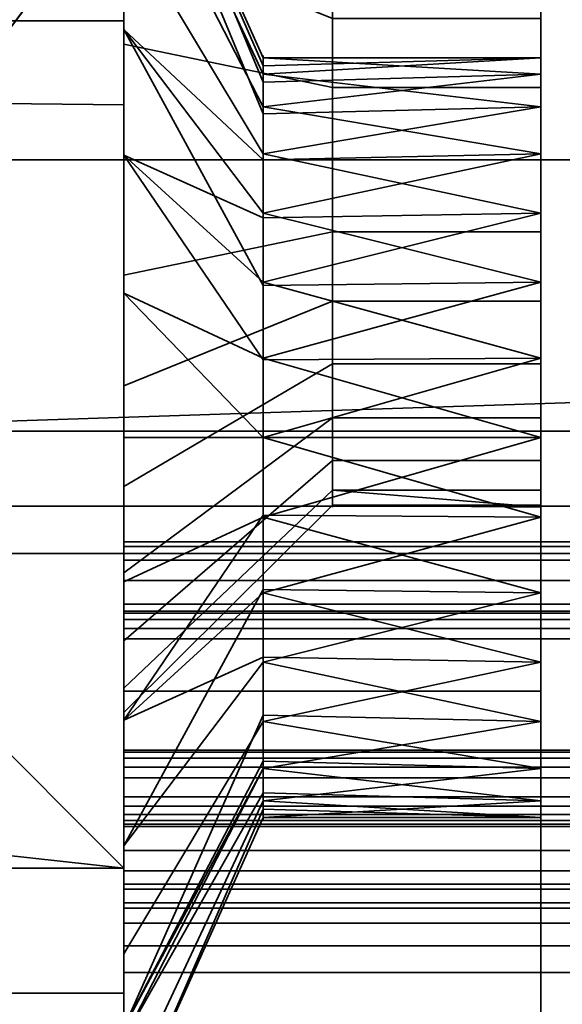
# Model space of a CAD drawing. Header units: millimetres. Extents: x -493 to 6693, y -115 to 135.
# Tile 82 of 256: x -309.75 to -305.85, y -21.08 to -13.99. Entities that reach past the tile are written whole.
import ezdxf

# ---------------------------------------------------------------- set-up
doc = ezdxf.new("R2010")
doc.units = ezdxf.units.MM
doc.layers.add('151', color=7, linetype='Continuous', true_color=0xffffff)

# ---------------------------------------------------------------- blocks, each defined once
blk = doc.blocks.new('UG_SURFACE_001')
at = {"layer": '151', "color": 252, "linetype": 'Continuous', "lineweight": 35}
for points in [[(492.5, -15, 2200.2499), (492.5, 125, 2200.2499), (-492.5, 125, 2200.2499), (-492.5, -15, 2200.2499)], [(-342.5, -15, 2050.2501), (-342.5, 125, 2050.2501), (342.5, 125, 2050.2501), (342.5, -15, 2050.2501)], [(492.5, -15, 2200.2499), (-492.5, -15, 2200.2499), (-342.5, -15, 2050.2501), (342.5, -15, 2050.2501)]]:
    blk.add_3dface(points, dxfattribs=at)
blk = doc.blocks.new('UG_SURFACE_066')
at = {"layer": '151', "color": 252, "linetype": 'Continuous', "lineweight": 35}
for points in [[(308.5, -19.25, 8.3), (-309, -19.25, 8.3), (-309, -12.25, 8.3), (308.5, -12.25, 8.3)], [(308.5, -12.25, 9.3), (-309, -12.25, 9.3), (-309, -19.25, 9.3), (308.5, -19.25, 9.3)], [(-309, -19.25, 9.3), (-309, -12.25, 9.3), (-309, -12.25, 8.3), (-309, -19.25, 8.3)], [(308.5, -18.2652, 6.4235), (-309, -18.2652, 6.4235), (-309, -18.25, 6.5), (308.5, -18.25, 6.5)], [(308.5, -18.25, 6.5), (-309, -18.25, 6.5), (-309, -18.25, 6.6), (308.5, -18.25, 6.6)], [(308.5, -18.25, 6.6), (-309, -18.25, 6.6), (-309, -18.2652, 6.6765), (308.5, -18.2652, 6.6765)], [(-309, -18.45, 6.3), (-309, -18.25, 6.5), (-309, -18.2652, 6.4235)], [(-309, -18.45, 6.3), (-309, -18.25, 6.6), (-309, -18.25, 6.5)], [(-309, -18.25, 6.6), (-309, -18.45, 6.8), (-309, -18.3735, 6.7848)], [(-309, -18.25, 6.6), (-309, -19.8, 6.3), (-309, -19.25, 6.8), (-309, -18.45, 6.8)], [(-309, -18.3735, 6.7848), (-309, -18.3086, 6.7414), (-309, -18.2652, 6.6765), (-309, -18.25, 6.6)], [(-309, -18.45, 6.3), (-309, -19.8, 6.3), (-309, -18.25, 6.6)], [(308.5, -18.3086, 6.3586), (-309, -18.3086, 6.3586), (-309, -18.2652, 6.4235), (308.5, -18.2652, 6.4235)], [(308.5, -18.2652, 6.6765), (-309, -18.2652, 6.6765), (-309, -18.3086, 6.7414), (308.5, -18.3086, 6.7414)], [(-309, -18.2652, 6.4235), (-309, -18.3086, 6.3586), (-309, -18.3735, 6.3152), (-309, -18.45, 6.3)], [(308.5, -18.3735, 6.3152), (-309, -18.3735, 6.3152), (-309, -18.3086, 6.3586), (308.5, -18.3086, 6.3586)], [(308.5, -18.3086, 6.7414), (-309, -18.3086, 6.7414), (-309, -18.3735, 6.7848), (308.5, -18.3735, 6.7848)], [(308.5, -18.45, 6.3), (-309, -18.45, 6.3), (-309, -18.3735, 6.3152), (308.5, -18.3735, 6.3152)], [(308.5, -18.3735, 6.7848), (-309, -18.3735, 6.7848), (-309, -18.45, 6.8), (308.5, -18.45, 6.8)], [(308.5, -19.8, 6.3), (-309, -19.8, 6.3), (-309, -18.45, 6.3), (308.5, -18.45, 6.3)], [(308.5, -18.45, 6.8), (-309, -18.45, 6.8), (-309, -19.25, 6.8), (308.5, -19.25, 6.8)], [(308.5, -19.25, 6.8), (-309, -19.25, 6.8), (-309, -19.25, 8.3), (308.5, -19.25, 8.3)], [(308.5, -19.25, 9.3), (-309, -19.25, 9.3), (-309, -19.25, 19.1), (308.5, -19.25, 19.1)], [(308.5, -19.25, 19.1), (-309, -19.25, 19.1), (-309, -19.2652, 19.1765), (308.5, -19.2652, 19.1765)], [(-309, -19.25, 8.3), (-309, -19.25, 6.8), (-309, -19.8, 6.3), (-309, -19.9722, 6.3343)], [(-309, -19.9722, 6.3343), (-309, -20.1182, 6.4318), (-309, -19.25, 8.3)], [(-309, -20.25, 6.75), (-309, -19.25, 9.3), (-309, -19.25, 8.3)], [(-309, -19.25, 19.1), (-309, -19.7822, 19.1392), (-309, -19.7575, 19.203), (-309, -19.7128, 19.2547)], [(-309, -19.25, 19.1), (-309, -19.586, 19.3), (-309, -19.45, 19.3)], [(-309, -19.7128, 19.2547), (-309, -19.6534, 19.2883), (-309, -19.25, 19.1)], [(-309, -19.6534, 19.2883), (-309, -19.586, 19.3), (-309, -19.25, 19.1)], [(-309, -19.25, 19.1), (-309, -19.25, 9.3), (-309, -20.25, 6.75), (-309, -20.25, 16.8)], [(-309, -20.1182, 6.4318), (-309, -20.2157, 6.5778), (-309, -20.25, 6.75), (-309, -19.25, 8.3)], [(-309, -20.25, 16.8), (-309, -19.7822, 19.1392), (-309, -19.25, 19.1)], [(-309, -19.2652, 19.1765), (-309, -19.25, 19.1), (-309, -19.45, 19.3)], [(308.5, -19.2652, 19.1765), (-309, -19.2652, 19.1765), (-309, -19.3086, 19.2414), (308.5, -19.3086, 19.2414)], [(-309, -19.45, 19.3), (-309, -19.3735, 19.2848), (-309, -19.3086, 19.2414), (-309, -19.2652, 19.1765)], [(308.5, -19.3086, 19.2414), (-309, -19.3086, 19.2414), (-309, -19.3735, 19.2848), (308.5, -19.3735, 19.2848)], [(308.5, -19.3735, 19.2848), (-309, -19.3735, 19.2848), (-309, -19.45, 19.3), (308.5, -19.45, 19.3)], [(308.5, -19.45, 19.3), (-309, -19.45, 19.3), (-309, -19.586, 19.3), (308.5, -19.586, 19.3)], [(308.5, -19.586, 19.3), (-309, -19.586, 19.3), (-309, -19.6534, 19.2883), (308.5, -19.6534, 19.2883)], [(308.5, -19.6534, 19.2883), (-309, -19.6534, 19.2883), (-309, -19.7128, 19.2547), (308.5, -19.7128, 19.2547)], [(308.5, -19.7128, 19.2547), (-309, -19.7128, 19.2547), (-309, -19.7575, 19.203), (308.5, -19.7575, 19.203)], [(308.5, -19.7575, 19.203), (-309, -19.7575, 19.203), (-309, -19.7822, 19.1392), (308.5, -19.7822, 19.1392)], [(308.5, -19.7822, 19.1392), (-309, -19.7822, 19.1392), (-309, -20.25, 16.8), (308.5, -20.25, 16.8)], [(308.5, -19.9722, 6.3343), (-309, -19.9722, 6.3343), (-309, -19.8, 6.3), (308.5, -19.8, 6.3)], [(308.5, -20.1182, 6.4318), (-309, -20.1182, 6.4318), (-309, -19.9722, 6.3343), (308.5, -19.9722, 6.3343)], [(308.5, -20.2157, 6.5778), (-309, -20.2157, 6.5778), (-309, -20.1182, 6.4318), (308.5, -20.1182, 6.4318)], [(308.5, -20.25, 6.75), (-309, -20.25, 6.75), (-309, -20.2157, 6.5778), (308.5, -20.2157, 6.5778)], [(308.5, -20.25, 16.8), (-309, -20.25, 16.8), (-309, -20.25, 6.75), (308.5, -20.25, 6.75)]]:
    blk.add_3dface(points, dxfattribs=at)
blk = doc.blocks.new('UG_SURFACE_067')
at = {"layer": '151', "color": 252, "linetype": 'Continuous', "lineweight": 35}
for points in [[(-309, -21.25, 30.5), (-309, -10.25, 30.5), (-309, -11.15, 29.1), (-309, -20.35, 29.1)], [(308.5, -10.25, 30.5), (-309, -10.25, 30.5), (-309, -21.25, 30.5), (308.5, -21.25, 30.5)], [(308.5, -20.35, 29.1), (-309, -20.35, 29.1), (-309, -11.15, 29.1), (308.5, -11.15, 29.1)], [(308.5, -17.7843, 19.5778), (-309, -17.7843, 19.5778), (-309, -17.75, 19.75), (308.5, -17.75, 19.75)], [(308.5, -17.75, 19.75), (-309, -17.75, 19.75), (-309, -17.75, 19.85), (308.5, -17.75, 19.85)], [(308.5, -17.75, 19.85), (-309, -17.75, 19.85), (-309, -17.7843, 20.0222), (308.5, -17.7843, 20.0222)], [(-309, -18.2, 19.3), (-309, -17.75, 19.75), (-309, -17.7843, 19.5778), (-309, -17.8818, 19.4318)], [(-309, -18.2, 19.3), (-309, -17.75, 19.85), (-309, -17.75, 19.75)], [(-309, -17.8818, 20.1682), (-309, -17.7843, 20.0222), (-309, -17.75, 19.85), (-309, -18.2, 19.3)], [(308.5, -17.8818, 19.4318), (-309, -17.8818, 19.4318), (-309, -17.7843, 19.5778), (308.5, -17.7843, 19.5778)], [(308.5, -17.7843, 20.0222), (-309, -17.7843, 20.0222), (-309, -17.8818, 20.1682), (308.5, -17.8818, 20.1682)], [(308.5, -18.0278, 19.3343), (-309, -18.0278, 19.3343), (-309, -17.8818, 19.4318), (308.5, -17.8818, 19.4318)], [(308.5, -17.8818, 20.1682), (-309, -17.8818, 20.1682), (-309, -18.0278, 20.2657), (308.5, -18.0278, 20.2657)], [(-309, -18.2, 19.3), (-309, -18.2, 20.3), (-309, -18.0278, 20.2657), (-309, -17.8818, 20.1682)], [(-309, -17.8818, 19.4318), (-309, -18.0278, 19.3343), (-309, -18.2, 19.3)], [(308.5, -18.2, 19.3), (-309, -18.2, 19.3), (-309, -18.0278, 19.3343), (308.5, -18.0278, 19.3343)], [(308.5, -18.0278, 20.2657), (-309, -18.0278, 20.2657), (-309, -18.2, 20.3), (308.5, -18.2, 20.3)], [(308.5, -20.35, 19.3), (-309, -20.35, 19.3), (-309, -18.2, 19.3), (308.5, -18.2, 19.3)], [(308.5, -18.2, 20.3), (-309, -18.2, 20.3), (-309, -20.35, 20.3), (308.5, -20.35, 20.3)], [(-309, -18.2, 19.3), (-309, -20.35, 19.3), (-309, -20.35, 20.3), (-309, -18.2, 20.3)], [(308.5, -20.3881, 0.8087), (-309, -20.3881, 0.8087), (-309, -20.35, 1), (308.5, -20.35, 1)], [(308.5, -20.35, 1), (-309, -20.35, 1), (-309, -20.35, 19.3), (308.5, -20.35, 19.3)], [(308.5, -20.35, 20.3), (-309, -20.35, 20.3), (-309, -20.35, 29.1), (308.5, -20.35, 29.1)], [(-309, -20.35, 1), (-309, -20.3881, 0.8087), (-309, -20.4964, 0.6464)], [(-309, -20.35, 19.3), (-309, -20.85, 0.5), (-309, -21.25, 0.5)], [(-309, -20.85, 0.5), (-309, -20.35, 19.3), (-309, -20.35, 1)], [(-309, -20.35, 29.1), (-309, -20.35, 20.3), (-309, -21.75, 30)], [(-309, -20.4964, 0.6464), (-309, -20.6587, 0.5381), (-309, -20.85, 0.5), (-309, -20.35, 1)], [(-309, -21.75, 30), (-309, -21.7119, 30.1913), (-309, -21.6036, 30.3536), (-309, -20.35, 29.1)], [(-309, -21.75, 1), (-309, -21.75, 30), (-309, -20.35, 19.3)], [(-309, -20.35, 20.3), (-309, -20.35, 19.3), (-309, -21.75, 30)], [(-309, -20.35, 29.1), (-309, -21.6036, 30.3536), (-309, -21.4413, 30.4619), (-309, -21.25, 30.5)], [(-309, -21.75, 1), (-309, -20.35, 19.3), (-309, -21.25, 0.5)], [(308.5, -20.4964, 0.6464), (-309, -20.4964, 0.6464), (-309, -20.3881, 0.8087), (308.5, -20.3881, 0.8087)], [(308.5, -20.6587, 0.5381), (-309, -20.6587, 0.5381), (-309, -20.4964, 0.6464), (308.5, -20.4964, 0.6464)], [(308.5, -20.85, 0.5), (-309, -20.85, 0.5), (-309, -20.6587, 0.5381), (308.5, -20.6587, 0.5381)], [(308.5, -21.25, 0.5), (-309, -21.25, 0.5), (-309, -20.85, 0.5), (308.5, -20.85, 0.5)]]:
    blk.add_3dface(points, dxfattribs=at)
blk = doc.blocks.new('UG_SURFACE_072')
at = {"layer": '151', "color": 7, "linetype": 'Continuous', "lineweight": 35}
for points in [[(-309, -26, 2017), (309, -26, 2017), (309, 0, 2017), (-309, 0, 2017)], [(-309, -26, 2017), (-309, 0, 2017), (-309, 0, 2), (-309, -9, 30.5)], [(-309, -22.5, 30.5), (-309, -9, 30.5), (309, -9, 30.5), (309, -22.5, 30.5)], [(-309, -9, 30.5), (-309, -22.5, 30.5), (-309, -26, 2017)]]:
    blk.add_3dface(points, dxfattribs=at)
blk = doc.blocks.new('UG_SURFACE_081')
at = {"layer": '151', "color": 252, "linetype": 'Continuous', "lineweight": 35}
for points in [[(-309, -14, 1035), (-309, -5, 977), (-309, -12.0274, 1012.5227)], [(-309, -5, 977), (-309, -14.9663, 1007.4322), (-309, -13.2843, 1008.6544)], [(-309, -14.9663, 1007.4322), (-309, -5, 977), (-309, -11.5359, 981.5), (-309, -12.6489, 982.7361)], [(-309, -21.25, 1090), (-309, -5, 1090), (-309, -14, 1065.0001), (-309, -21, 1065.0001)], [(-309, -5, 1090), (-309, -21.25, 1090), (-309, -20.1, 1115), (-309, -14.6043, 1116.4048)], [(-309, -14.6043, 1116.4048), (-309, -9, 1116.5), (-309, -5, 1090)], [(-309, -14, 1035), (-309, -14, 1065.0001), (-309, -5, 1090), (-309, -5, 977)], [(-309, -12.6489, 1192.736), (-309, -14.1684, 1193.4125), (-309, -11.1732, 1201.2388), (-309, -7.9289, 1199.071)], [(-306, -14.4802, 1191.9453), (-306, -13.5305, 1191.5226), (-306, -7.9289, 1199.071), (-306, -11.1732, 1201.2388)], [(-309, -9, 1116.5), (-309, -14.6043, 1116.4048), (-314.5449, -14.5449, 1115.8864)], [(-314.5449, -14.5449, 1141.1136), (-309, -14.6043, 1140.5953), (-309, -9, 1140.4999)], [(-314.5449, -14.5449, 1141.1136), (-309, -9, 1140.4999), (-309, -9, 1116.5), (-314.5449, -14.5449, 1115.8864)], [(-309, -15, 1185.5), (-309, -13.3731, 1185.8459), (-309, -9, 1140.4999), (-309, -14.6043, 1140.5953)], [(-306, -13.9832, 1187.2162), (-306, -15, 1187), (-306, -23, 1154), (-306, -10.5, 1154)], [(-306, -10.5, 1003.9999), (-306, -14.4802, 981.9454), (-306, -13.5305, 981.5226)], [(-306, -15.5198, 981.9454), (-306, -14.4802, 981.9454), (-306, -10.5, 1003.9999), (-306, -23, 1003.9999)], [(-306, -10.5, 1003.9999), (-237, -10.5, 1003.9999), (-237, -23, 1003.9999), (-306, -23, 1003.9999)], [(-237, -10.5, 1154), (-306, -10.5, 1154), (-306, -23, 1154), (-237, -23, 1154)], [(-306, -23, 1005), (-237.4142, -23, 1005), (-237.4142, -10.5, 1005), (-306, -10.5, 1005)], [(-237.4142, -23, 1153), (-306, -23, 1153), (-306, -10.5, 1153), (-237.4142, -10.5, 1153)], [(-306, -10.5, 1005), (-306, -14.3846, 1012.8498), (-306, -14.2651, 1011.7126)], [(-306, -10.5, 1153), (-306, -14.9564, 1013.8401), (-306, -14.3846, 1012.8498)], [(-306, -10.5, 1005), (-306, -14.6184, 1010.625), (-306, -15.3836, 1009.7752)], [(-306, -14.3846, 1012.8498), (-306, -10.5, 1005), (-306, -10.5, 1153)], [(-306, -14.2651, 1011.7126), (-306, -14.6184, 1010.625), (-306, -10.5, 1005)], [(-306, -10.5, 1153), (-306, -23, 1153), (-306, -17, 1014.75), (-306, -15.8815, 1014.5123)], [(-306, -15.8815, 1014.5123), (-306, -14.9564, 1013.8401), (-306, -10.5, 1153)], [(-306, -23, 1005), (-306, -10.5, 1005), (-306, -16.4282, 1009.3101), (-306, -17.5718, 1009.3101)], [(-306, -15.3836, 1009.7752), (-306, -16.4282, 1009.3101), (-306, -10.5, 1005)], [(-309, -15, 1202), (-306, -15, 1202), (-306, -11.1732, 1201.2388), (-309, -11.1732, 1201.2388)], [(-309, -11.1732, 967.7612), (-306, -11.1732, 967.7612), (-306, -15, 967), (-309, -15, 967)], [(-309, -15, 975.5), (-309, -13.3731, 975.8458), (-309, -11.1732, 967.7612), (-309, -15, 967)], [(-309, -15, 1202), (-309, -11.1732, 1201.2388), (-309, -14.1684, 1193.4125)], [(-306, -14.4802, 1191.9453), (-306, -11.1732, 1201.2388), (-306, -15, 1202)], [(-306, -13.9832, 977.2161), (-306, -15, 977), (-306, -15, 967), (-306, -11.1732, 967.7612)], [(-309, -12.0274, 1012.5227), (-307.9982, -14.2651, 1012.2875), (-307.9982, -14.4417, 1012.8312)], [(-309, -12.0274, 1012.5227), (-309, -12.2447, 1010.4549), (-307.9982, -14.3846, 1011.1502), (-307.9982, -14.3248, 1011.7189)], [(-307.9982, -14.3248, 1011.7189), (-307.9982, -14.2651, 1012.2875), (-309, -12.0274, 1012.5227)], [(-307.9982, -14.4417, 1012.8312), (-307.9982, -14.6184, 1013.375), (-309, -12.6699, 1014.5), (-309, -12.0274, 1012.5227)], [(-309, -12.0274, 1012.5227), (-309, -12.6699, 1014.5), (-309, -14, 1035)], [(-309, -12.2447, 1010.4549), (-309, -13.2843, 1008.6544), (-307.9982, -14.9564, 1010.1599), (-307.9982, -14.6705, 1010.655)], [(-307.9982, -14.6705, 1010.655), (-307.9982, -14.3846, 1011.1502), (-309, -12.2447, 1010.4549)], [(-307.5, -13.5305, 981.5226), (-307.5, -14.4802, 981.9454), (-309, -14.1684, 983.4126), (-309, -12.6489, 982.7361)], [(-307.5, -13.5305, 1191.5226), (-307.5, -14.4802, 1191.9453), (-309, -14.1684, 1193.4125), (-309, -12.6489, 1192.736)], [(-309, -12.6489, 982.7361), (-309, -14.1684, 983.4126), (-309, -17, 1007), (-309, -14.9663, 1007.4322)], [(-309, -14.0611, 1016.0451), (-309, -12.6699, 1014.5), (-307.9982, -14.6184, 1013.375), (-307.9982, -15.001, 1013.7999)], [(-309, -14, 1035), (-309, -12.6699, 1014.5), (-309, -14.0611, 1016.0451)], [(-307.9982, -15.4189, 1009.8238), (-307.9982, -14.9564, 1010.1599), (-309, -13.2843, 1008.6544), (-309, -14.9663, 1007.4322)], [(-307.5, -15, 977), (-307.5, -13.9832, 977.2161), (-309, -13.3731, 975.8458), (-309, -15, 975.5)], [(-307.5, -15, 1187), (-307.5, -13.9832, 1187.2162), (-309, -13.3731, 1185.8459), (-309, -15, 1185.5)], [(-307.5, -13.5305, 981.5226), (-306, -13.5305, 981.5226), (-306, -14.4802, 981.9454), (-307.5, -14.4802, 981.9454)], [(-307.5, -13.5305, 1191.5226), (-306, -13.5305, 1191.5226), (-306, -14.4802, 1191.9453), (-307.5, -14.4802, 1191.9453)], [(-309, -14, 1035), (-329, -14, 1035), (-329, -14, 1065.0001), (-309, -14, 1065.0001)], [(-309, -21, 1035), (-329, -21, 1035), (-329, -14, 1035), (-309, -14, 1035)], [(-309, -14, 1065.0001), (-329, -14, 1065.0001), (-329, -21, 1065.0001), (-309, -21, 1065.0001)], [(-309, -14.0611, 1016.0451), (-309, -15.9604, 1016.8908), (-309, -14, 1035)], [(-309, -15.9604, 1016.8908), (-309, -18.0396, 1016.8908), (-309, -21, 1035), (-309, -14, 1035)], [(-307.5, -15, 977), (-306, -15, 977), (-306, -13.9832, 977.2161), (-307.5, -13.9832, 977.2161)], [(-307.5, -15, 1187), (-306, -15, 1187), (-306, -13.9832, 1187.2162), (-307.5, -13.9832, 1187.2162)], [(-309, -14.0611, 1016.0451), (-307.9982, -15.3836, 1014.2248), (-307.9982, -15.9059, 1014.4573)], [(-307.9982, -15.001, 1013.7999), (-307.9982, -15.3836, 1014.2248), (-309, -14.0611, 1016.0451)], [(-307.9982, -15.9059, 1014.4573), (-307.9982, -16.4282, 1014.6899), (-309, -15.9604, 1016.8908), (-309, -14.0611, 1016.0451)], [(-307.5, -14.4802, 981.9454), (-307.5, -15.5198, 981.9454), (-309, -15.8316, 983.4126), (-309, -14.1684, 983.4126)], [(-307.5, -14.4802, 1191.9453), (-307.5, -15.5198, 1191.9453), (-309, -15.8316, 1193.4125), (-309, -14.1684, 1193.4125)], [(-309, -19.0337, 1007.4322), (-309, -17, 1007), (-309, -14.1684, 983.4126), (-309, -15.8316, 983.4126)], [(-309, -14.1684, 1193.4125), (-309, -15.8316, 1193.4125), (-309, -18.8268, 1201.2388), (-309, -15, 1202)], [(-306, -14.3846, 1012.8498), (-307.9982, -14.4417, 1012.8312), (-307.9982, -14.2651, 1012.2875)], [(-307.9982, -14.2651, 1012.2875), (-306, -14.2651, 1011.7126), (-306, -14.3846, 1012.8498)], [(-306, -14.6184, 1010.625), (-306, -14.2651, 1011.7126), (-307.9982, -14.3846, 1011.1502)], [(-306, -14.2651, 1011.7126), (-307.9982, -14.3248, 1011.7189), (-307.9982, -14.3846, 1011.1502)], [(-307.9982, -14.2651, 1012.2875), (-307.9982, -14.3248, 1011.7189), (-306, -14.2651, 1011.7126)], [(-307.9982, -14.6184, 1013.375), (-306, -14.3846, 1012.8498), (-306, -14.9564, 1013.8401)], [(-307.9982, -14.3846, 1011.1502), (-307.9982, -14.6705, 1010.655), (-306, -14.6184, 1010.625)], [(-307.9982, -14.6184, 1013.375), (-307.9982, -14.4417, 1012.8312), (-306, -14.3846, 1012.8498)], [(-307.5, -14.4802, 981.9454), (-306, -14.4802, 981.9454), (-306, -15.5198, 981.9454), (-307.5, -15.5198, 981.9454)], [(-307.5, -14.4802, 1191.9453), (-306, -14.4802, 1191.9453), (-306, -15.5198, 1191.9453), (-307.5, -15.5198, 1191.9453)], [(-306, -15, 1202), (-306, -18.8268, 1201.2388), (-306, -15.5198, 1191.9453), (-306, -14.4802, 1191.9453)], [(-319, -19, 1115.3934), (-314.5449, -14.5449, 1115.8864), (-309, -20.1, 1115)], [(-309, -20.1, 1142), (-314.5449, -14.5449, 1141.1136), (-319, -19, 1141.6066)], [(-314.5449, -14.5449, 1115.8864), (-309, -14.6043, 1116.4048), (-309, -20.1, 1115)], [(-309, -20.1, 1142), (-309, -14.6043, 1140.5953), (-314.5449, -14.5449, 1141.1136)], [(-309, -15, 1185.5), (-309, -14.6043, 1140.5953), (-309, -20.1, 1142)], [(-306, -14.9564, 1013.8401), (-307.9982, -15.001, 1013.7999), (-307.9982, -14.6184, 1013.375)], [(-306, -14.6184, 1010.625), (-307.9982, -14.6705, 1010.655), (-307.9982, -14.9564, 1010.1599)], [(-307.9982, -14.9564, 1010.1599), (-306, -15.3836, 1009.7752), (-306, -14.6184, 1010.625)], [(-306, -14.9564, 1013.8401), (-306, -15.8815, 1014.5123), (-307.9982, -15.3836, 1014.2248)], [(-307.9982, -14.9564, 1010.1599), (-307.9982, -15.4189, 1009.8238), (-306, -15.3836, 1009.7752)], [(-307.9982, -15.3836, 1014.2248), (-307.9982, -15.001, 1013.7999), (-306, -14.9564, 1013.8401)], [(-309, -14.9663, 1007.4322), (-307.9982, -15.8815, 1009.4877), (-307.9982, -15.4189, 1009.8238)], [(-309, -14.9663, 1007.4322), (-309, -17, 1007), (-307.9982, -17, 1009.25), (-307.9982, -16.4407, 1009.3689)], [(-307.9982, -16.4407, 1009.3689), (-307.9982, -15.8815, 1009.4877), (-309, -14.9663, 1007.4322)], [(-307.5, -16.0168, 977.2161), (-307.5, -15, 977), (-309, -15, 975.5), (-309, -16.6269, 975.8458)], [(-309, -18.8268, 1201.2388), (-306, -18.8268, 1201.2388), (-306, -15, 1202), (-309, -15, 1202)], [(-309, -15, 967), (-306, -15, 967), (-306, -18.8268, 967.7612), (-309, -18.8268, 967.7612)], [(-307.5, -16.0168, 1187.2162), (-307.5, -15, 1187), (-309, -15, 1185.5), (-309, -16.6269, 1185.8459)], [(-309, -15, 967), (-309, -18.8268, 967.7612), (-309, -16.6269, 975.8458), (-309, -15, 975.5)], [(-309, -20.1, 1142), (-309, -21.25, 1142), (-309, -16.6269, 1185.8459), (-309, -15, 1185.5)], [(-307.5, -16.0168, 977.2161), (-306, -16.0168, 977.2161), (-306, -15, 977), (-307.5, -15, 977)], [(-307.5, -16.0168, 1187.2162), (-306, -16.0168, 1187.2162), (-306, -15, 1187), (-307.5, -15, 1187)], [(-306, -15, 1187), (-306, -23.3827, 1153.9239), (-306, -23, 1154)], [(-306, -15, 1187), (-306, -23.9239, 1153.3827), (-306, -23.7071, 1153.7071)], [(-306, -23.7071, 1153.7071), (-306, -23.3827, 1153.9239), (-306, -15, 1187)], [(-306, -18.8268, 967.7612), (-306, -15, 967), (-306, -15, 977), (-306, -16.0168, 977.2161)], [(-306, -23.9239, 1153.3827), (-306, -15, 1187), (-306, -16.0168, 1187.2162)], [(-306, -15.8815, 1014.5123), (-307.9982, -15.9059, 1014.4573), (-307.9982, -15.3836, 1014.2248)], [(-306, -15.3836, 1009.7752), (-307.9982, -15.4189, 1009.8238), (-307.9982, -15.8815, 1009.4877)], [(-307.9982, -15.8815, 1009.4877), (-306, -16.4282, 1009.3101), (-306, -15.3836, 1009.7752)], [(-307.5, -15.5198, 981.9454), (-307.5, -16.4695, 981.5226), (-309, -17.3511, 982.7361), (-309, -15.8316, 983.4126)], [(-307.5, -15.5198, 1191.9453), (-307.5, -16.4695, 1191.5226), (-309, -17.3511, 1192.736), (-309, -15.8316, 1193.4125)], [(-307.5, -15.5198, 981.9454), (-306, -15.5198, 981.9454), (-306, -16.4695, 981.5226), (-307.5, -16.4695, 981.5226)], [(-307.5, -15.5198, 1191.9453), (-306, -15.5198, 1191.9453), (-306, -16.4695, 1191.5226), (-307.5, -16.4695, 1191.5226)], [(-306, -16.4695, 981.5226), (-306, -15.5198, 981.9454), (-306, -23, 1003.9999), (-306, -23.3827, 1004.0761)], [(-306, -18.8268, 1201.2388), (-306, -22.0711, 1199.071), (-306, -16.4695, 1191.5226), (-306, -15.5198, 1191.9453)], [(-309, -19.0337, 1007.4322), (-309, -15.8316, 983.4126), (-309, -17.3511, 982.7361)], [(-309, -15.8316, 1193.4125), (-309, -17.3511, 1192.736), (-309, -21.25, 1199.6197), (-309, -18.8268, 1201.2388)], [(-307.9982, -16.4282, 1014.6899), (-306, -15.8815, 1014.5123), (-306, -17, 1014.75)], [(-307.9982, -15.8815, 1009.4877), (-307.9982, -16.4407, 1009.3689), (-306, -16.4282, 1009.3101)], [(-307.9982, -16.4282, 1014.6899), (-307.9982, -15.9059, 1014.4573), (-306, -15.8815, 1014.5123)], [(-309, -15.9604, 1016.8908), (-307.9982, -16.4282, 1014.6899), (-307.9982, -17, 1014.6899)], [(-307.9982, -17, 1014.6899), (-307.9982, -17.5718, 1014.6899), (-309, -18.0396, 1016.8908), (-309, -15.9604, 1016.8908)], [(-307.5, -16.8579, 977.8272), (-307.5, -16.0168, 977.2161), (-309, -16.6269, 975.8458), (-309, -17.9726, 976.8234)], [(-307.5, -16.8579, 1187.8272), (-307.5, -16.0168, 1187.2162), (-309, -16.6269, 1185.8459), (-309, -17.9726, 1186.8235)], [(-307.5, -16.8579, 977.8272), (-306, -16.8579, 977.8272), (-306, -16.0168, 977.2161), (-307.5, -16.0168, 977.2161)], [(-307.5, -16.8579, 1187.8272), (-306, -16.8579, 1187.8272), (-306, -16.0168, 1187.2162), (-307.5, -16.0168, 1187.2162)], [(-306, -16.0168, 977.2161), (-306, -16.8579, 977.8272), (-306, -24.2388, 973.1731), (-306, -22.0711, 969.9289)], [(-306, -22.0711, 969.9289), (-306, -18.8268, 967.7612), (-306, -16.0168, 977.2161)], [(-306, -16.0168, 1187.2162), (-306, -16.8579, 1187.8272), (-306, -23.9239, 1153.3827)], [(-306, -17, 1014.75), (-307.9982, -17, 1014.6899), (-307.9982, -16.4282, 1014.6899)], [(-306, -17.5718, 1009.3101), (-306, -16.4282, 1009.3101), (-307.9982, -17, 1009.25)], [(-306, -16.4282, 1009.3101), (-307.9982, -16.4407, 1009.3689), (-307.9982, -17, 1009.25)], [(-307.5, -16.4695, 981.5226), (-307.5, -17.1651, 980.75), (-309, -18.4641, 981.5), (-309, -17.3511, 982.7361)], [(-307.5, -16.4695, 1191.5226), (-307.5, -17.1651, 1190.75), (-309, -18.4641, 1191.4999), (-309, -17.3511, 1192.736)], [(-307.5, -16.4695, 981.5226), (-306, -16.4695, 981.5226), (-306, -17.1651, 980.75), (-307.5, -17.1651, 980.75)], [(-307.5, -16.4695, 1191.5226), (-306, -16.4695, 1191.5226), (-306, -17.1651, 1190.75), (-307.5, -17.1651, 1190.75)], [(-306, -16.4695, 981.5226), (-306, -23.3827, 1004.0761), (-306, -23.7071, 1004.2928)], [(-306, -23.9239, 1004.6173), (-306, -17.1651, 980.75), (-306, -16.4695, 981.5226)], [(-306, -17.1651, 1190.75), (-306, -16.4695, 1191.5226), (-306, -22.0711, 1199.071), (-306, -24.2388, 1195.8269)], [(-306, -23.7071, 1004.2928), (-306, -23.9239, 1004.6173), (-306, -16.4695, 981.5226)], [(-309, -18.8268, 967.7612), (-309, -21.25, 969.3803), (-309, -17.9726, 976.8234), (-309, -16.6269, 975.8458)], [(-309, -21.25, 1142), (-309, -17.9726, 1186.8235), (-309, -16.6269, 1185.8459)], [(-307.5, -17.3776, 978.7275), (-307.5, -16.8579, 977.8272), (-309, -17.9726, 976.8234), (-309, -18.8042, 978.2639)], [(-307.5, -17.3776, 1188.7275), (-307.5, -16.8579, 1187.8272), (-309, -17.9726, 1186.8235), (-309, -18.8042, 1188.2639)], [(-307.5, -17.3776, 978.7275), (-306, -17.3776, 978.7275), (-306, -16.8579, 977.8272), (-307.5, -16.8579, 977.8272)], [(-307.5, -17.3776, 1188.7275), (-306, -17.3776, 1188.7275), (-306, -16.8579, 1187.8272), (-307.5, -16.8579, 1187.8272)], [(-306, -23.9239, 1153.3827), (-306, -16.8579, 1187.8272), (-306, -17.3776, 1188.7275)], [(-306, -25, 977), (-306, -24.2388, 973.1731), (-306, -16.8579, 977.8272), (-306, -17.3776, 978.7275)], [(-307.9982, -17.5593, 1009.3689), (-307.9982, -17, 1009.25), (-309, -17, 1007), (-309, -19.0337, 1007.4322)], [(-306, -17, 1014.75), (-306, -18.1185, 1014.5123), (-307.9982, -17.5718, 1014.6899)], [(-307.9982, -17.5718, 1014.6899), (-307.9982, -17, 1014.6899), (-306, -17, 1014.75)], [(-307.9982, -17, 1009.25), (-307.9982, -17.5593, 1009.3689), (-306, -17.5718, 1009.3101)], [(-306, -18.1185, 1014.5123), (-306, -17, 1014.75), (-306, -23, 1153)], [(-307.5, -17.1651, 980.75), (-307.5, -17.4863, 979.7613), (-309, -18.9781, 979.9181), (-309, -18.4641, 981.5)], [(-307.5, -17.1651, 1190.75), (-307.5, -17.4863, 1189.7613), (-309, -18.9781, 1189.9182), (-309, -18.4641, 1191.4999)], [(-307.5, -17.1651, 980.75), (-306, -17.1651, 980.75), (-306, -17.4863, 979.7613), (-307.5, -17.4863, 979.7613)], [(-307.5, -17.1651, 1190.75), (-306, -17.1651, 1190.75), (-306, -17.4863, 1189.7613), (-307.5, -17.4863, 1189.7613)], [(-306, -25, 977), (-306, -17.4863, 979.7613), (-306, -17.1651, 980.75), (-306, -23.9239, 1004.6173)], [(-306, -17.4863, 1189.7613), (-306, -17.1651, 1190.75), (-306, -24.2388, 1195.8269), (-306, -25, 1192)], [(-309, -17.3511, 982.7361), (-309, -18.4641, 981.5), (-309, -19.0337, 1007.4322)], [(-309, -21.25, 1199.6197), (-309, -17.3511, 1192.736), (-309, -18.4641, 1191.4999)], [(-307.5, -17.4863, 979.7613), (-307.5, -17.3776, 978.7275), (-309, -18.8042, 978.2639), (-309, -18.9781, 979.9181)], [(-307.5, -17.4863, 1189.7613), (-307.5, -17.3776, 1188.7275), (-309, -18.8042, 1188.2639), (-309, -18.9781, 1189.9182)], [(-307.5, -17.3776, 978.7275), (-307.5, -17.4863, 979.7613), (-306, -17.5, 979.5)], [(-306, -17.5, 979.5), (-306, -17.3776, 978.7275), (-307.5, -17.3776, 978.7275)], [(-307.5, -17.3776, 1188.7275), (-307.5, -17.4863, 1189.7613), (-306, -17.5, 1189.5)], [(-306, -17.5, 1189.5), (-306, -17.3776, 1188.7275), (-307.5, -17.3776, 1188.7275)], [(-306, -17.3776, 1188.7275), (-306, -25, 1192), (-306, -24, 1153), (-306, -23.9239, 1153.3827)], [(-306, -25, 1192), (-306, -17.3776, 1188.7275), (-306, -17.5, 1189.5)], [(-306, -25, 977), (-306, -17.3776, 978.7275), (-306, -17.5, 979.5)], [(-307.5, -17.4863, 979.7613), (-306, -17.4863, 979.7613), (-306, -17.5, 979.5)], [(-307.5, -17.4863, 1189.7613), (-306, -17.4863, 1189.7613), (-306, -17.5, 1189.5)], [(-306, -17.5, 1189.5), (-306, -17.4863, 1189.7613), (-306, -25, 1192)], [(-306, -17.5, 979.5), (-306, -17.4863, 979.7613), (-306, -25, 977)], [(-309, -19.0337, 1007.4322), (-307.9982, -18.1185, 1009.4877), (-307.9982, -17.5593, 1009.3689)], [(-309, -19.9389, 1016.0451), (-309, -18.0396, 1016.8908), (-307.9982, -17.5718, 1014.6899), (-307.9982, -18.0941, 1014.4573)], [(-306, -17.5718, 1009.3101), (-307.9982, -17.5593, 1009.3689), (-307.9982, -18.1185, 1009.4877)], [(-306, -18.6164, 1009.7752), (-306, -17.5718, 1009.3101), (-307.9982, -18.1185, 1009.4877)], [(-306, -18.1185, 1014.5123), (-307.9982, -18.0941, 1014.4573), (-307.9982, -17.5718, 1014.6899)], [(-306, -23, 1005), (-306, -17.5718, 1009.3101), (-306, -18.6164, 1009.7752)], [(-309, -18.8042, 978.2639), (-309, -17.9726, 976.8234), (-309, -21.25, 969.3803)], [(-309, -21.25, 1142), (-309, -18.8042, 1188.2639), (-309, -17.9726, 1186.8235)], [(-309, -21, 1035), (-309, -18.0396, 1016.8908), (-309, -19.9389, 1016.0451)], [(-307.9982, -18.0941, 1014.4573), (-307.9982, -18.6164, 1014.2248), (-309, -19.9389, 1016.0451)], [(-307.9982, -18.5811, 1009.8238), (-307.9982, -18.1185, 1009.4877), (-309, -19.0337, 1007.4322)], [(-307.9982, -18.6164, 1014.2248), (-307.9982, -18.0941, 1014.4573), (-306, -18.1185, 1014.5123)], [(-307.9982, -18.6164, 1014.2248), (-306, -18.1185, 1014.5123), (-306, -19.0436, 1013.8401)], [(-307.9982, -18.1185, 1009.4877), (-307.9982, -18.5811, 1009.8238), (-306, -18.6164, 1009.7752)], [(-306, -23, 1153), (-306, -19.0436, 1013.8401), (-306, -18.1185, 1014.5123)], [(-309, -19.0337, 1007.4322), (-309, -18.4641, 981.5), (-309, -18.9781, 979.9181)], [(-309, -18.4641, 1191.4999), (-309, -18.9781, 1189.9182), (-309, -21.25, 1199.6197)], [(-309, -19.0337, 1007.4322), (-309, -20.7157, 1008.6544), (-307.9982, -19.0436, 1010.1599), (-307.9982, -18.5811, 1009.8238)], [(-309, -21.25, 1014.589), (-309, -19.9389, 1016.0451), (-307.9982, -18.6164, 1014.2248), (-307.9982, -18.999, 1013.7999)], [(-306, -18.6164, 1009.7752), (-307.9982, -18.5811, 1009.8238), (-307.9982, -19.0436, 1010.1599)], [(-306, -19.3816, 1010.625), (-306, -18.6164, 1009.7752), (-307.9982, -19.0436, 1010.1599)], [(-306, -19.0436, 1013.8401), (-307.9982, -18.999, 1013.7999), (-307.9982, -18.6164, 1014.2248)], [(-306, -18.6164, 1009.7752), (-306, -19.3816, 1010.625), (-306, -23, 1005)], [(-309, -21.25, 969.3803), (-309, -18.9781, 979.9181), (-309, -18.8042, 978.2639)], [(-309, -18.9781, 1189.9182), (-309, -18.8042, 1188.2639), (-309, -21.25, 1142), (-309, -21.25, 1199.6197)], [(-306, -22.0711, 1199.071), (-306, -18.8268, 1201.2388), (-309, -18.8268, 1201.2388), (-309, -21.25, 1199.6197)], [(-309, -21.25, 969.3803), (-309, -18.8268, 967.7612), (-306, -18.8268, 967.7612), (-306, -22.0711, 969.9289)], [(-309, -18.9781, 979.9181), (-309, -21.25, 969.3803), (-309, -19.0337, 1007.4322)], [(-309, -20.1, 1115), (-319, -20.1, 1115), (-319, -19, 1115.3934)], [(-319, -19, 1141.6066), (-319, -20.1, 1142), (-309, -20.1, 1142)], [(-307.9982, -18.999, 1013.7999), (-307.9982, -19.3816, 1013.375), (-309, -21.25, 1014.589)], [(-309, -20.7157, 1008.6544), (-309, -19.0337, 1007.4322), (-309, -21.25, 969.3803)], [(-307.9982, -19.3295, 1010.655), (-307.9982, -19.0436, 1010.1599), (-309, -20.7157, 1008.6544), (-309, -21.25, 1009.5798)], [(-307.9982, -19.3816, 1013.375), (-307.9982, -18.999, 1013.7999), (-306, -19.0436, 1013.8401)], [(-306, -19.0436, 1013.8401), (-306, -19.6154, 1012.8498), (-307.9982, -19.3816, 1013.375)], [(-307.9982, -19.0436, 1010.1599), (-307.9982, -19.3295, 1010.655), (-306, -19.3816, 1010.625)], [(-306, -19.6154, 1012.8498), (-306, -19.0436, 1013.8401), (-306, -23, 1153)], [(-309, -21.25, 1009.5798), (-309, -21.7553, 1010.4549), (-307.9982, -19.6154, 1011.1502), (-307.9982, -19.3295, 1010.655)], [(-306, -19.3816, 1010.625), (-307.9982, -19.3295, 1010.655), (-307.9982, -19.6154, 1011.1502)], [(-309, -21.3301, 1014.5), (-307.9982, -19.3816, 1013.375), (-307.9982, -19.5583, 1012.8312)], [(-307.9982, -19.3816, 1013.375), (-309, -21.3301, 1014.5), (-309, -21.25, 1014.589)], [(-307.9982, -19.6154, 1011.1502), (-306, -19.7349, 1011.7126), (-306, -19.3816, 1010.625)], [(-306, -19.6154, 1012.8498), (-307.9982, -19.5583, 1012.8312), (-307.9982, -19.3816, 1013.375)], [(-306, -23, 1005), (-306, -19.3816, 1010.625), (-306, -19.7349, 1011.7126)], [(-307.9982, -19.5583, 1012.8312), (-307.9982, -19.7349, 1012.2875), (-309, -21.9726, 1012.5227), (-309, -21.3301, 1014.5)], [(-307.9982, -19.7349, 1012.2875), (-307.9982, -19.5583, 1012.8312), (-306, -19.6154, 1012.8498)], [(-307.9982, -19.6752, 1011.7189), (-307.9982, -19.6154, 1011.1502), (-309, -21.7553, 1010.4549), (-309, -21.9726, 1012.5227)], [(-306, -19.6154, 1012.8498), (-306, -19.7349, 1011.7126), (-307.9982, -19.7349, 1012.2875)], [(-307.9982, -19.6154, 1011.1502), (-307.9982, -19.6752, 1011.7189), (-306, -19.7349, 1011.7126)], [(-306, -19.7349, 1011.7126), (-306, -19.6154, 1012.8498), (-306, -23, 1153), (-306, -23, 1005)], [(-309, -21.9726, 1012.5227), (-307.9982, -19.7349, 1012.2875), (-307.9982, -19.6752, 1011.7189)], [(-306, -19.7349, 1011.7126), (-307.9982, -19.6752, 1011.7189), (-307.9982, -19.7349, 1012.2875)], [(-309, -19.9389, 1016.0451), (-309, -21.25, 1014.589), (-309, -21, 1035)], [(-319, -21, 1115), (-319, -20.1, 1115), (-309, -20.1, 1115), (-309, -21.25, 1115)], [(-309, -21.25, 1142), (-309, -20.1, 1142), (-319, -20.1, 1142), (-319, -21, 1142)], [(-309, -21.25, 1090), (-309, -21.25, 1115), (-309, -20.1, 1115)], [(-309, -21.25, 969.3803), (-309, -21.25, 1009.5798), (-309, -20.7157, 1008.6544)], [(-309, -21, 1065.0001), (-329, -21, 1065.0001), (-329, -21, 1035), (-309, -21, 1035)], [(-309, -21.25, 1115), (-309, -21.5, 1115), (-318.5, -21.5, 1115), (-319, -21, 1115)], [(-319, -21, 1142), (-318.5, -21.5, 1142), (-309, -21.5, 1142), (-309, -21.25, 1142)], [(-309, -21.25, 1014.589), (-309, -21.25, 1090), (-309, -21, 1065.0001), (-309, -21, 1035)]]:
    blk.add_3dface(points, dxfattribs=at)
blk = doc.blocks.new('UG_SURFACE_146')
at = {"layer": '151', "color": 252, "linetype": 'Continuous', "lineweight": 35}
for points in [[(-297, 3.0145, -6.75), (-312, 3.0145, -6.75), (-312, -16.9528, -6.75), (312, -16.9528, -6.75)], [(-312, -16.9528, -7.75), (-312, 3.0145, -7.75), (-297, 3.0145, -7.75)], [(-297, 3.0145, -7.75), (297, 3.0145, -7.75), (-312, -16.9528, -7.75)], [(297, 3.0145, -7.75), (312, 3.0145, -7.75), (312, -16.9528, -7.75), (-312, -16.9528, -7.75)], [(-312, -17.8352, -6.9056), (312, -17.8352, -6.9056), (312, -16.9528, -6.75), (-312, -16.9528, -6.75)], [(-312, -16.9528, -7.75), (312, -16.9528, -7.75), (312, -17.4931, -7.8453), (-312, -17.4931, -7.8453)], [(-312, -17.4931, -7.8453), (312, -17.4931, -7.8453), (312, -23.6435, -10.0838), (-312, -23.6435, -10.0838)], [(-312, -23.9855, -9.1441), (312, -23.9855, -9.1441), (312, -17.8352, -6.9056), (-312, -17.8352, -6.9056)]]:
    blk.add_3dface(points, dxfattribs=at)
blk = doc.blocks.new('UG_SURFACE_157')
at = {"layer": '151', "color": 252, "linetype": 'Continuous', "lineweight": 35}
for points in [[(-314.5, -21.92, 2021.75), (314.5, -21.92, 2021.75), (314.5, 12.92, 2021.75), (-314.5, 12.92, 2021.75)], [(-313, -21.92, 2020.2501), (-313, 12.92, 2020.2501), (313, 12.92, 2020.2501), (313, -21.92, 2020.2501)], [(-353, -15, 2060.25), (353, -15, 2060.25), (351.5, -15, 2058.7499), (-351.5, -15, 2058.7499)], [(-353, -15, 2060.25), (-353, -21.92, 2060.25), (353, -21.92, 2060.25), (353, -15, 2060.25)], [(-351.5, -15, 2058.7499), (351.5, -15, 2058.7499), (351.5, -21.92, 2058.7499), (-351.5, -21.92, 2058.7499)]]:
    blk.add_3dface(points, dxfattribs=at)

msp = doc.modelspace()

# ---------------------------------------------------------------- linework, layer by layer
at = {"layer": '151', "color": 253, "linetype": 'Continuous', "lineweight": -3}
for p, q in [((-309, 0, 2017), (-309, -26, 2017)), ((-309, -9, 30.5), (-309, -22.5, 30.5)), ((-309, -10.25, 30.5), (-309, -21.25, 30.5)), ((-306, -23, 1004), (-306, -10.5, 1004)), ((-306, -23, 1005), (-306, -10.5, 1005)), ((-306, -10.5, 1154), (-306, -23, 1154)), ((-306, -10.5, 1153), (-306, -23, 1153)), ((-309, -20.35, 29.1), (-309, -11.15, 29.1)), ((-309, -19.25, 8.3), (-309, -12.25, 8.3)), ((-309, -12.25, 9.3), (-309, -19.25, 9.3)), ((-329, -14, 1065), (-309, -14, 1065)), ((-329, -14, 1035), (-309, -14, 1035)), ((-309, -14, 1065), (-309, -14, 1035)), ((-309, -21, 1065), (-309, -14, 1065)), ((-309, -14, 1035), (-309, -21, 1035)), ((-492.5, -15, 2200.25), (492.5, -15, 2200.25)), ((353, -15, 2060.25), (-353, -15, 2060.25)), ((351.5, -15, 2058.75), (-351.5, -15, 2058.75)), ((342.5, -15, 2050.25), (-342.5, -15, 2050.25)), ((312, -16.9528, -7.75), (-312, -16.9528, -7.75)), ((312, -16.9528, -6.75), (-312, -16.9528, -6.75)), ((312, -17.4931, -7.8453), (-312, -17.4931, -7.8453)), ((-309, -17.75, 19.75), (-309, -17.75, 19.85)), ((-309, -17.75, 19.75), (308.5, -17.75, 19.75)), ((-309, -17.75, 19.85), (308.5, -17.75, 19.85)), ((312, -17.8352, -6.9056), (-312, -17.8352, -6.9056)), ((-309, -20.35, 19.3), (-309, -18.2, 19.3)), ((-309, -18.2, 20.3), (-309, -20.35, 20.3)), ((-309, -18.2, 20.3), (308.5, -18.2, 20.3)), ((-309, -18.2, 19.3), (308.5, -18.2, 19.3)), ((-309, -18.25, 6.5), (308.5, -18.25, 6.5)), ((-309, -18.25, 6.6), (308.5, -18.25, 6.6)), ((-309, -18.25, 6.5), (-309, -18.25, 6.6)), ((-309, -18.45, 6.8), (-309, -19.25, 6.8)), ((-309, -18.45, 6.8), (308.5, -18.45, 6.8)), ((-309, -18.45, 6.3), (308.5, -18.45, 6.3)), ((-309, -19.8, 6.3), (-309, -18.45, 6.3)), ((-309, -19.25, 6.8), (308.5, -19.25, 6.8)), ((-309, -19.25, 8.3), (308.5, -19.25, 8.3)), ((-309, -19.25, 9.3), (-309, -19.25, 19.1)), ((-309, -19.25, 9.3), (308.5, -19.25, 9.3)), ((-309, -19.25, 19.1), (308.5, -19.25, 19.1)), ((-309, -19.25, 6.8), (-309, -19.25, 8.3)), ((-309, -19.45, 19.3), (308.5, -19.45, 19.3)), ((-309, -19.45, 19.3), (-309, -19.586, 19.3)), ((-309, -19.586, 19.3), (308.5, -19.586, 19.3)), ((-309, -19.7822, 19.1392), (308.5, -19.7822, 19.1392)), ((-309, -19.7822, 19.1392), (-309, -20.25, 16.8)), ((-309, -19.8, 6.3), (308.5, -19.8, 6.3)), ((-319, -20.1, 1142), (-309, -20.1, 1142)), ((-319, -20.1, 1115), (-309, -20.1, 1115)), ((-319, -20.1, 1115), (-309, -20.1, 1115)), ((-309, -20.1, 1115), (-309, -21.5, 1115)), ((-309, -21.5, 1142), (-309, -20.1, 1142)), ((-309, -20.25, 6.75), (308.5, -20.25, 6.75)), ((-309, -20.25, 16.8), (-309, -20.25, 6.75)), ((-309, -20.25, 16.8), (308.5, -20.25, 16.8)), ((-309, -20.35, 19.3), (308.5, -20.35, 19.3)), ((-309, -20.35, 20.3), (308.5, -20.35, 20.3)), ((-309, -20.35, 1), (308.5, -20.35, 1)), ((-309, -20.35, 29.1), (308.5, -20.35, 29.1)), ((-309, -20.35, 1), (-309, -20.35, 19.3)), ((-309, -20.35, 20.3), (-309, -20.35, 29.1)), ((-309, -20.85, 0.5), (308.5, -20.85, 0.5)), ((-309, -21.25, 0.5), (-309, -20.85, 0.5)), ((-329, -21, 1065), (-309, -21, 1065)), ((-329, -21, 1035), (-309, -21, 1035)), ((-309, -21, 1035), (-309, -21, 1065))]:
    msp.add_line(p, q, dxfattribs=at)
at = {"layer": '151', "color": 253, "linetype": 'Continuous', "lineweight": -3, "extrusion": (1, 0, 0)}
for centre, radius in [((-15, 979.5, -309), 4), ((-15, 1189.5, -309), 4), ((-17, 1012, -309), 5), ((-17, 1012, -306), 2.75)]:
    msp.add_circle(centre, radius, dxfattribs=at)
at = {"layer": '151', "color": 253, "linetype": 'Continuous', "lineweight": -3, "extrusion": (-1, 0, 0)}
for centre, radius in [((15, 979.5, 307.5), 2.5), ((15, 1189.5, 307.5), 2.5), ((15, 1189.5, 306), 2.5), ((15, 979.5, 306), 2.5), ((17, 1012, 307.9982), 2.75)]:
    msp.add_circle(centre, radius, dxfattribs=at)
for centre, start, end in [((15, 977, 309), 180, 0), ((15, 1192, 309), 0, 180), ((15, 977, 306), 180, 0), ((15, 1192, 306), 0, 180)]:
    msp.add_arc(centre, 10, start, end, dxfattribs=at)
at = {"layer": '151', "color": 253, "linetype": 'Continuous', "lineweight": -3, "extrusion": (1, 0, 0)}
for centre, radius, start, end in [((-11.3931, 1164.6112, -309), 24.2296, 248.93973, 275.66816), ((-11.3931, 1092.3888, -309), 24.2296, 84.33184, 111.06027), ((-18.2, 19.75, -309), 0.45, 270, 0), ((-18.2, 19.85, -309), 0.45, 0, 90), ((-18.45, 6.6, -309), 0.2, 0, 90), ((-18.45, 6.5, -309), 0.2, 270, 0), ((-19.45, 19.1, -309), 0.2, 0, 90), ((-19.586, 19.1, -309), 0.2, 90, 168.69007), ((-19.8, 6.75, -309), 0.45, 180, 270), ((-20.85, 1, -309), 0.5, 270, 0)]:
    msp.add_arc(centre, radius, start, end, dxfattribs=at)
at = {"layer": '151', "color": 253, "linetype": 'Continuous', "lineweight": -3, "extrusion": (-0.707107, 0.707107, -1.27774e-16)}
for centre, start_param, end_param in [((-311.3931, -11.3931, 1164.6112), 1.471868, 1.890148), ((-311.3931, -11.3931, 1092.3888), 4.393038, 4.811317)]:
    msp.add_ellipse(centre, major_axis=(24.2296, 24.2296), ratio=0.707107, start_param=start_param, end_param=end_param, dxfattribs=at)

# ---------------------------------------------------------------- block references
at = {"layer": '151', "color": 253, "linetype": 'Continuous', "lineweight": -3}
for name in ['UG_SURFACE_157', 'UG_SURFACE_001', 'UG_SURFACE_146', 'UG_SURFACE_072', 'UG_SURFACE_081', 'UG_SURFACE_067', 'UG_SURFACE_066']:
    msp.add_blockref(name, (0, 0), dxfattribs=at)

doc.saveas('drawing.dxf')
